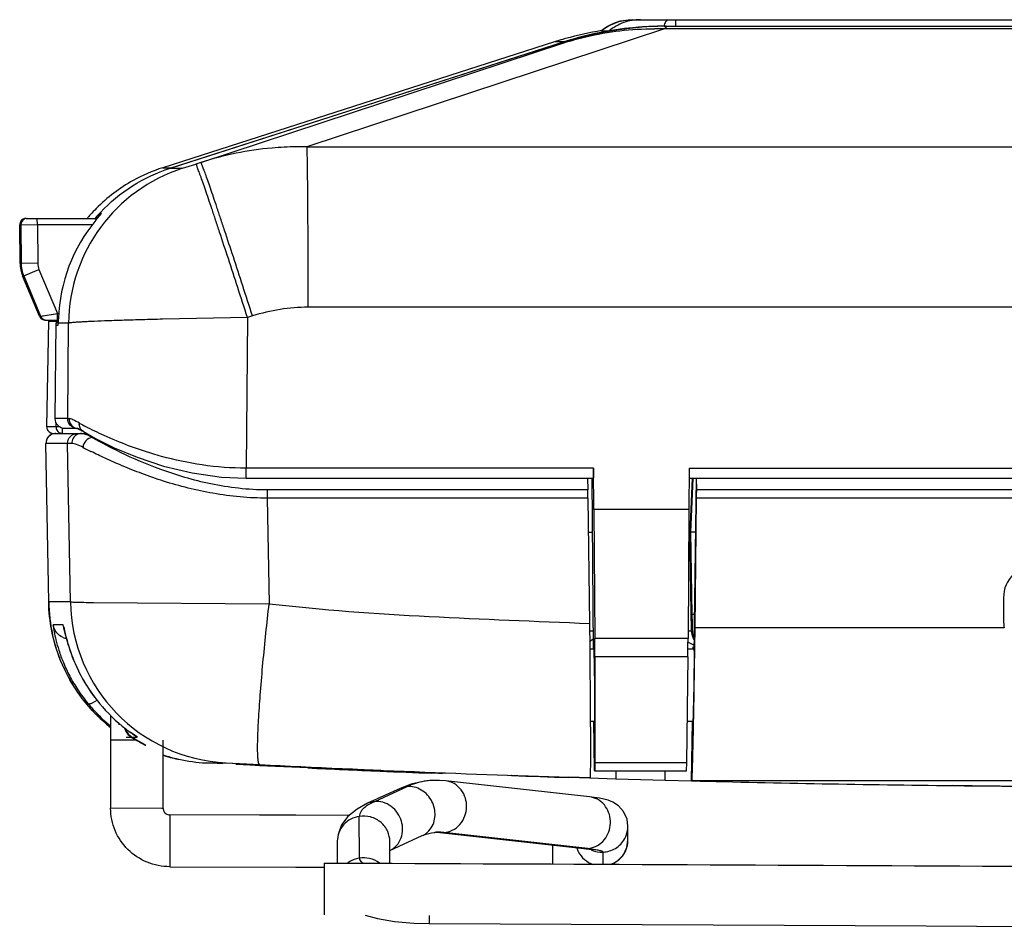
# Model space of a CAD drawing. Header units: inches. Extents: x 0 to 17, y 0 to 11.
# Tile 1 of 30: x 4.329 to 4.924, y 1.521 to 2.07. Entities that reach past the tile are written whole.
import ezdxf

# ---------------------------------------------------------------- set-up
doc = ezdxf.new("R2010")
doc.units = ezdxf.units.IN
doc.header["$LTSCALE"] = 0.935
doc.header["$MEASUREMENT"] = 0
doc.layers.get('0').update_dxf_attribs({"linetype": 'CONTINUOUS'})

msp = doc.modelspace()

# ---------------------------------------------------------------- linework, layer by layer
at = {"color": 7, "linetype": 'CONTINUOUS'}
for p, q in [((4.69929, 2.07033), (5.29331, 2.07033)), ((4.72507, 2.07033), (4.72519, 2.06636)), ((4.7186, 2.06476), (4.50257, 1.99357)), ((4.68052, 2.06366), (4.68053, 2.06366)), ((4.68053, 2.06366), (4.68518, 2.06366)), ((4.68518, 2.06366), (4.69748, 2.06529)), ((4.7182, 2.06636), (4.71308, 2.06629)), ((4.71827, 2.06636), (5.28171, 2.06636)), ((4.71927, 2.06548), (4.71859, 2.06476)), ((5.28362, 2.06476), (4.7186, 2.06476)), ((4.71999, 2.06636), (4.71943, 2.06565)), ((4.65203, 2.05686), (4.41543, 1.98091)), ((4.4199, 1.98054), (4.65764, 2.05686)), ((4.42078, 1.98085), (4.65756, 2.05686)), ((4.4385, 1.98406), (4.65778, 2.05633)), ((4.65756, 2.05686), (4.65203, 2.05686)), ((4.65764, 2.05686), (4.65935, 2.05686)), ((4.65778, 2.05633), (4.65935, 2.05686)), ((4.50257, 1.99357), (5.51113, 1.99357)), ((4.41543, 1.98091), (4.42098, 1.98091)), ((4.4199, 1.98054), (4.42747, 1.98054)), ((4.42079, 1.98083), (4.42098, 1.98091)), ((4.42747, 1.98054), (4.43548, 1.98309)), ((4.4385, 1.98406), (4.43548, 1.98309)), ((4.43548, 1.98309), (4.43548, 1.98309)), ((4.37508, 1.94927), (4.37853, 1.95328)), ((4.37772, 1.95328), (4.37707, 1.95258)), ((4.37853, 1.95328), (4.37772, 1.95328)), ((4.32906, 1.9463), (4.32906, 1.94633)), ((4.32927, 1.92307), (4.32906, 1.9463)), ((4.32906, 1.9463), (4.32972, 1.9463)), ((4.33967, 1.94633), (4.32972, 1.9463)), ((4.32972, 1.9463), (4.32992, 1.92307)), ((4.33303, 1.9503), (4.37593, 1.9503)), ((4.33967, 1.94633), (4.33972, 1.94633)), ((4.33972, 1.94633), (4.33969, 1.9503)), ((4.33972, 1.94633), (4.33993, 1.92316)), ((4.37303, 1.94633), (4.33972, 1.94633)), ((4.32927, 1.92307), (4.32992, 1.92307)), ((4.33993, 1.92316), (4.32992, 1.92307)), ((4.34106, 1.89123), (4.33082, 1.91555)), ((4.33082, 1.91555), (4.33148, 1.91555)), ((4.33148, 1.91555), (4.3407, 1.9194)), ((4.33148, 1.91555), (4.34172, 1.89123)), ((4.3407, 1.9194), (4.35192, 1.89277)), ((4.34106, 1.89123), (4.34172, 1.89123)), ((4.34172, 1.89123), (4.35192, 1.89277)), ((4.35188, 1.8888), (4.35192, 1.89277)), ((4.35192, 1.89277), (4.35278, 1.89277)), ((4.46968, 1.89136), (4.46664, 1.89038)), ((5.51187, 1.89664), (4.50332, 1.89664)), ((4.34472, 1.8888), (4.35239, 1.8888)), ((4.34546, 1.82438), (4.34657, 1.88819)), ((4.34657, 1.88819), (4.35103, 1.88819)), ((4.35053, 1.82933), (4.35103, 1.88696)), ((4.35149, 1.88696), (4.35103, 1.88696)), ((4.3515, 1.88582), (4.35231, 1.88582)), ((4.35231, 1.88582), (4.35234, 1.88696)), ((4.3586, 1.88696), (4.35234, 1.88696)), ((4.3581, 1.82933), (4.3586, 1.88696)), ((4.46664, 1.89038), (4.41538, 1.88936)), ((4.46664, 1.89038), (4.46586, 1.79941)), ((4.3581, 1.82933), (4.35053, 1.82933)), ((4.35101, 1.82439), (4.35105, 1.8269)), ((4.3581, 1.82933), (4.35886, 1.82933)), ((4.35101, 1.82439), (4.34546, 1.82438)), ((4.3466, 1.82154), (4.34789, 1.82066)), ((4.34942, 1.82035), (4.35641, 1.82035)), ((4.35101, 1.82439), (4.35102, 1.82405)), ((4.35117, 1.82439), (4.35101, 1.82439)), ((4.35334, 1.82437), (4.35117, 1.82439)), ((4.35341, 1.82068), (4.35498, 1.82035)), ((4.35498, 1.82035), (4.35501, 1.82331)), ((4.35501, 1.82331), (4.35501, 1.82361)), ((4.36416, 1.82333), (4.35648, 1.82333)), ((4.36758, 1.82148), (4.36661, 1.82225)), ((4.36758, 1.82148), (4.36758, 1.82148)), ((4.46581, 1.79336), (4.46586, 1.79941)), ((4.67571, 1.79941), (4.46586, 1.79941)), ((4.67568, 1.79941), (4.67567, 1.79336)), ((4.67586, 1.77449), (4.67568, 1.79941)), ((4.73347, 1.79941), (4.7333, 1.77449)), ((4.73344, 1.79941), (5.28178, 1.79941)), ((4.46581, 1.79336), (4.67567, 1.79336)), ((4.67556, 1.69001), (4.67483, 1.79335)), ((4.73338, 1.79336), (5.28174, 1.79336)), ((4.73528, 1.79327), (4.73386, 1.76077)), ((4.73443, 1.76077), (4.73585, 1.79325)), ((4.67582, 1.77449), (4.67638, 1.69648)), ((4.73334, 1.77449), (4.67582, 1.77449)), ((4.7333, 1.77449), (4.73273, 1.69648)), ((4.67247, 1.76075), (4.67506, 1.76078)), ((4.7332, 1.76078), (4.73386, 1.76077)), ((4.73324, 1.76078), (4.73386, 1.76077)), ((4.73491, 1.70114), (4.73386, 1.76077)), ((4.73386, 1.76077), (4.73443, 1.76077)), ((4.7353, 1.71106), (4.73443, 1.76077)), ((4.73728, 1.76073), (4.73443, 1.76077)), ((4.73676, 1.71109), (4.7353, 1.71106)), ((4.7354, 1.70163), (4.73535, 1.70799)), ((4.67322, 1.70119), (4.67548, 1.70123)), ((4.73277, 1.70118), (4.73491, 1.70114)), ((4.7328, 1.70118), (4.73491, 1.70114)), ((4.73491, 1.70114), (4.73539, 1.70114)), ((4.73539, 1.70114), (4.7354, 1.70163)), ((4.6733, 1.69474), (4.67552, 1.69641)), ((4.73273, 1.69648), (4.67638, 1.69648)), ((4.67592, 1.69001), (4.67334, 1.69001)), ((4.67592, 1.69001), (4.67626, 1.66819)), ((4.73647, 1.69001), (4.73268, 1.69001)), ((4.7329, 1.69439), (4.7365, 1.69252)), ((4.73265, 1.68541), (4.67645, 1.68541)), ((4.67645, 1.68541), (4.67651, 1.62163)), ((4.73265, 1.68541), (4.73182, 1.62163)), ((4.67626, 1.66819), (4.67623, 1.64636)), ((4.38395, 1.65002), (4.38399, 1.594)), ((4.67623, 1.64636), (4.67371, 1.64636)), ((4.73582, 1.64636), (4.73222, 1.64636)), ((4.39959, 1.63503), (4.38396, 1.6351)), ((4.41573, 1.59392), (4.4157, 1.63503)), ((4.67651, 1.62163), (4.67639, 1.61641)), ((4.67651, 1.62163), (4.73182, 1.62163)), ((4.73182, 1.62163), (4.73162, 1.61641)), ((4.73162, 1.61641), (4.67639, 1.61641)), ((4.55879, 1.60593), (4.53918, 1.59698)), ((4.54355, 1.5981), (4.56316, 1.60705)), ((4.55879, 1.60594), (4.55878, 1.60593)), ((4.56316, 1.60705), (4.55879, 1.60594)), ((4.57699, 1.61069), (4.5767, 1.61067)), ((4.5768, 1.61068), (4.5767, 1.61066)), ((4.57769, 1.61074), (4.5768, 1.61068)), ((4.58626, 1.61053), (4.58625, 1.61053)), ((4.67315, 1.60089), (4.58626, 1.61054)), ((4.67314, 1.6009), (4.67314, 1.6009)), ((4.41497, 1.59391), (4.38399, 1.594)), ((4.41573, 1.59392), (4.41497, 1.59391)), ((4.41573, 1.59392), (4.41601, 1.59249)), ((4.54356, 1.5981), (4.53919, 1.59698)), ((4.54356, 1.5981), (4.53956, 1.59598)), ((4.4197, 1.59), (4.41973, 1.55868)), ((4.52809, 1.58966), (4.4197, 1.59)), ((4.53422, 1.5638), (4.5342, 1.58908)), ((4.69647, 1.57479), (4.69646, 1.58317)), ((4.55261, 1.5685), (4.57221, 1.57745)), ((4.57782, 1.5792), (4.57956, 1.57941)), ((4.5794, 1.5794), (4.57956, 1.57941)), ((4.57956, 1.57941), (4.57976, 1.57942)), ((4.57956, 1.57941), (4.57976, 1.57941)), ((4.58279, 1.57948), (4.58287, 1.57948)), ((4.58279, 1.57935), (4.58287, 1.57935)), ((4.58287, 1.57934), (4.58289, 1.57934)), ((4.58287, 1.57933), (4.66977, 1.56969)), ((4.58289, 1.57934), (4.58533, 1.5793)), ((4.67222, 1.56965), (4.58533, 1.57929)), ((4.52089, 1.57403), (4.5209, 1.56084)), ((4.55265, 1.5607), (4.55264, 1.57393)), ((4.65084, 1.57179), (4.65085, 1.56027)), ((4.69647, 1.57482), (4.69647, 1.57504)), ((4.66976, 1.56968), (4.66978, 1.56968)), ((4.66978, 1.56968), (4.67222, 1.56965)), ((4.67222, 1.56964), (4.67446, 1.57)), ((4.67222, 1.56964), (4.67501, 1.5693)), ((4.68144, 1.56013), (4.68143, 1.56752)), ((4.41973, 1.55868), (4.51297, 1.55836)), ((4.51297, 1.56088), (4.51299, 1.52953)), ((4.57648, 1.52922), (4.57648, 1.52438)), ((4.57648, 1.52438), (4.8766, 1.52286)), ((4.8766, 1.52286), (5.15319, 1.52145))]:
    msp.add_line(p, q, dxfattribs=at)
at = {"color": 6, "linetype": 'CONTINUOUS'}
for p, q in [((4.35641, 1.82035), (4.36957, 1.82035)), ((4.36731, 1.82024), (4.36632, 1.82035)), ((4.37013, 1.81926), (4.36731, 1.82024)), ((4.34526, 1.81646), (4.3449, 1.8143)), ((4.358, 1.81431), (4.3449, 1.8143)), ((4.34657, 1.71869), (4.3449, 1.8143)), ((4.35967, 1.71869), (4.358, 1.81431)), ((4.36049, 1.81431), (4.358, 1.81431)), ((4.37281, 1.81786), (4.37013, 1.81926)), ((4.37281, 1.81786), (4.37398, 1.81786)), ((4.67198, 1.7934), (4.67216, 1.78631)), ((4.73668, 1.70527), (4.73777, 1.79336)), ((4.73796, 1.78631), (4.73795, 1.7934)), ((4.67216, 1.78631), (4.47858, 1.78631)), ((4.47858, 1.78631), (4.4786, 1.78135)), ((5.27722, 1.78631), (4.73796, 1.78631)), ((4.4786, 1.78135), (4.47972, 1.71743)), ((4.67225, 1.78135), (4.4786, 1.78135)), ((4.67225, 1.78135), (4.67317, 1.70564)), ((4.73696, 1.70297), (4.73792, 1.78135)), ((5.2773, 1.78135), (4.73792, 1.78135)), ((4.34657, 1.71869), (4.34657, 1.71869)), ((4.35967, 1.71869), (4.34657, 1.71869)), ((4.92329, 1.72116), (4.92329, 1.70727)), ((4.37368, 1.71827), (4.47972, 1.71744)), ((4.35538, 1.70471), (4.34931, 1.70471)), ((4.35562, 1.70377), (4.35538, 1.70471)), ((4.35694, 1.69791), (4.35579, 1.70299)), ((4.67317, 1.70564), (4.67333, 1.69132)), ((4.73681, 1.69131), (4.73696, 1.70297)), ((4.92376, 1.70296), (4.73696, 1.70296)), ((4.67333, 1.69132), (4.67335, 1.6899)), ((4.67335, 1.6899), (4.67367, 1.65276)), ((4.73578, 1.69001), (4.7358, 1.6914)), ((4.7361, 1.6914), (4.73609, 1.69001)), ((4.7365, 1.6914), (4.7361, 1.6914)), ((4.73619, 1.65125), (4.73681, 1.69131)), ((4.73647, 1.68909), (4.73621, 1.66819)), ((4.73621, 1.66819), (4.73572, 1.64438)), ((4.37299, 1.65768), (4.37585, 1.65929)), ((4.67367, 1.65276), (4.67368, 1.65209)), ((4.67368, 1.65209), (4.67372, 1.64413)), ((4.73608, 1.64524), (4.73617, 1.65029)), ((4.73617, 1.65029), (4.73619, 1.65125)), ((4.38394, 1.64348), (4.38118, 1.6457)), ((4.38881, 1.64468), (4.38981, 1.64468)), ((4.73491, 1.61053), (4.73535, 1.64636)), ((4.73572, 1.64438), (4.73567, 1.64617)), ((4.73606, 1.64429), (4.73608, 1.64524)), ((4.39335, 1.63694), (4.39646, 1.63694)), ((4.39963, 1.63725), (4.39582, 1.6399)), ((4.39646, 1.63694), (4.39666, 1.63719)), ((4.39646, 1.63694), (4.39649, 1.63692)), ((4.39696, 1.63694), (4.40008, 1.63694)), ((4.39844, 1.63806), (4.39963, 1.63725)), ((4.40017, 1.63689), (4.39963, 1.63725)), ((4.39954, 1.63533), (4.40006, 1.63503)), ((4.40241, 1.63367), (4.4032, 1.63323)), ((4.40523, 1.63214), (4.40305, 1.63332)), ((4.40415, 1.63272), (4.405, 1.63227)), ((4.40432, 1.63241), (4.40487, 1.63213)), ((4.40487, 1.63214), (4.40523, 1.63214)), ((4.44164, 1.62136), (4.45372, 1.62136)), ((4.45154, 1.62086), (4.44164, 1.62136)), ((4.45372, 1.62136), (4.47402, 1.62034)), ((4.45753, 1.62117), (4.47402, 1.62034)), ((4.46847, 1.61999), (4.4596, 1.62045)), ((4.46847, 1.61999), (4.46814, 1.62001)), ((4.47399, 1.61969), (4.46847, 1.61996)), ((4.50307, 1.61867), (4.46848, 1.62016)), ((4.50306, 1.61832), (4.47399, 1.61969)), ((4.54672, 1.61669), (4.50307, 1.61861)), ((4.54707, 1.61639), (4.54671, 1.6164)), ((4.54709, 1.61677), (4.54672, 1.61679)), ((4.54708, 1.61668), (4.54672, 1.61669)), ((4.58433, 1.61519), (4.58439, 1.61519)), ((4.58433, 1.61519), (4.58433, 1.61519)), ((4.58616, 1.61519), (4.58433, 1.61519)), ((4.62618, 1.61371), (4.62584, 1.61373)), ((4.67339, 1.61234), (4.66078, 1.6127)), ((4.67339, 1.61216), (4.66078, 1.61255)), ((4.67339, 1.61227), (4.68914, 1.61179)), ((4.67352, 1.61227), (4.67339, 1.61227)), ((4.68908, 1.61641), (4.68914, 1.61179)), ((4.68914, 1.61179), (4.71891, 1.61094)), ((4.71891, 1.61094), (4.71898, 1.61641)), ((4.71891, 1.61094), (4.73491, 1.61053)), ((5.2786, 1.61053), (4.73504, 1.61053)), ((4.89264, 1.60769), (4.91684, 1.60746))]:
    msp.add_line(p, q, dxfattribs=at)
at = {"color": 7, "linetype": 'CONTINUOUS'}
for points in [[(4.69929, 2.07033), (4.69182, 2.06937), (4.68483, 2.06657), (4.68053, 2.06366)], [(4.34106, 1.89123), (4.34118, 1.89096), (4.3418, 1.89007), (4.34265, 1.88938), (4.34364, 1.88895), (4.34472, 1.8888)], [(4.34172, 1.89123), (4.34199, 1.89126), (4.35192, 1.89277)], [(4.36395, 1.82342), (4.36392, 1.82343), (4.36429, 1.82328), (4.36523, 1.82282), (4.36662, 1.82205), (4.36758, 1.82148)], [(4.36758, 1.82148), (4.37492, 1.81733), (4.38619, 1.81178), (4.40004, 1.806), (4.41593, 1.80069), (4.43317, 1.79652), (4.45095, 1.79402), (4.46581, 1.79336)], [(4.57699, 1.61069), (4.57351, 1.61031), (4.56558, 1.60853), (4.55879, 1.60594)], [(4.58626, 1.61053), (4.58269, 1.61079), (4.57769, 1.61074)], [(4.69646, 1.5831), (4.69589, 1.58734), (4.69373, 1.59203), (4.69073, 1.59538), (4.68741, 1.59759), (4.68453, 1.5988), (4.68195, 1.59952), (4.67921, 1.60007), (4.67603, 1.60055), (4.67314, 1.6009)], [(4.53919, 1.59698), (4.53282, 1.59352), (4.52719, 1.58893), (4.52347, 1.5839), (4.52134, 1.57821), (4.52089, 1.57403)], [(4.52809, 1.58966), (4.49582, 1.58977), (4.4197, 1.59)], [(4.57221, 1.57745), (4.5746, 1.5784), (4.57782, 1.5792)], [(4.5794, 1.5794), (4.5814, 1.57945), (4.58287, 1.57934)], [(4.68625, 1.56011), (4.68748, 1.56058), (4.69062, 1.56258), (4.69366, 1.56583), (4.69579, 1.5702), (4.69644, 1.57479)], [(4.66976, 1.56968), (4.67117, 1.56952), (4.67303, 1.56926), (4.67427, 1.56906), (4.67473, 1.56897)], [(4.41973, 1.55868), (4.49583, 1.55843), (4.51297, 1.55836)], [(4.53767, 1.52941), (4.54527, 1.5273), (4.55552, 1.52563), (4.56703, 1.52465), (4.57648, 1.52438)]]:
    msp.add_lwpolyline(points, dxfattribs=at)
at = {"color": 6, "linetype": 'CONTINUOUS'}
for points in [[(4.35564, 1.7036), (4.35564, 1.7036), (4.35566, 1.70354), (4.3557, 1.70337)], [(4.3557, 1.70337), (4.35583, 1.70273), (4.35619, 1.70109)], [(4.35619, 1.70109), (4.35635, 1.70036), (4.35655, 1.69953), (4.35676, 1.69861), (4.35702, 1.69759), (4.35731, 1.69646), (4.35764, 1.69522), (4.35802, 1.69388), (4.35845, 1.69242), (4.35894, 1.69086), (4.3595, 1.68918), (4.36013, 1.68739), (4.36083, 1.6855), (4.36162, 1.6835), (4.36251, 1.6814), (4.36349, 1.67922), (4.36457, 1.67695), (4.36576, 1.6746), (4.36707, 1.6722), (4.36849, 1.66974), (4.37004, 1.66724), (4.37171, 1.66471), (4.3735, 1.66217), (4.37542, 1.65962), (4.37729, 1.65729)], [(4.39314, 1.64192), (4.39403, 1.64123), (4.39504, 1.64048), (4.39592, 1.63983), (4.3967, 1.63927), (4.39737, 1.63879), (4.39795, 1.63839), (4.39844, 1.63806)], [(4.39696, 1.63694), (4.39745, 1.63662), (4.39797, 1.6363), (4.3985, 1.63597), (4.39902, 1.63565), (4.39954, 1.63533)], [(4.39963, 1.63725), (4.39967, 1.63722), (4.39964, 1.63724), (4.39956, 1.6373)], [(4.40006, 1.63503), (4.40056, 1.63473), (4.40105, 1.63444), (4.40153, 1.63417), (4.40198, 1.63391), (4.40241, 1.63367)], [(4.4032, 1.63323), (4.40355, 1.63304), (4.40415, 1.63272)], [(4.405, 1.63227), (4.40506, 1.63223), (4.40507, 1.63223)], [(4.52492, 1.61764), (4.50895, 1.61835), (4.5046, 1.61855)], [(4.54672, 1.61669), (4.53549, 1.61717), (4.52492, 1.61764)], [(4.89264, 1.60786), (4.91622, 1.60746), (4.91684, 1.60746)]]:
    msp.add_lwpolyline(points, dxfattribs=at)
at = {"color": 7, "linetype": 'CONTINUOUS'}
for centre, radius, start, end in [((4.71271, 1.8678), 0.19857, 99.3316, 105.75054), ((4.71827, 1.86798), 0.19838, 90.0429, 107.31944), ((4.72019, 1.86674), 0.19962, 90.54955, 107.74385), ((4.69936, 2.04044), 0.02989, 117.69726, 129.04059), ((4.69926, 2.04069), 0.02964, 108.36082, 117.75313), ((4.69923, 2.04069), 0.02962, 103.80387, 108.30654), ((4.71817, 1.86499), 0.20137, 91.47264, 95.89865), ((4.71257, 1.88316), 0.1817, 88.09899, 90.04265), ((4.73955, 2.06001), 0.02237, 162.1974, 163.52189), ((4.73728, 2.06074), 0.01999, 161.5863, 162.18371), ((4.71999, 1.87214), 0.19422, 90.16452, 90.50629), ((4.69627, 2.08696), 0.03147, 316.96265, 317.38476), ((4.71262, 1.86812), 0.19824, 106.23169, 107.79808), ((4.71269, 1.8679), 0.19846, 105.75211, 106.23192), ((4.71811, 1.86828), 0.19806, 107.29859, 107.79871), ((4.71823, 1.86812), 0.19823, 107.3189, 107.79837), ((4.49942, 1.79357), 0.20003, 89.09841, 90.95318), ((4.45779, 1.88609), 0.0992, 107.79908, 179.50063), ((4.44588, 1.88618), 0.0995, 107.81599, 119.029), ((4.45112, 1.88702), 0.09861, 107.91705, 108.45475), ((4.44602, 1.88612), 0.09962, 119.08163, 135.23227), ((4.44587, 1.88635), 0.09935, 138.33269, 139.71571), ((4.44591, 1.88631), 0.09941, 135.2703, 138.33257), ((4.45037, 1.88596), 0.0994, 137.18274, 139.41854), ((4.44304, 1.89243), 0.08928, 138.80008, 139.59549), ((4.43653, 1.89818), 0.0806, 137.54678, 138.82861), ((4.45038, 1.88595), 0.09941, 136.86425, 137.18277), ((4.33303, 1.94633), 0.00397, 90.00013, 180.00073), ((4.33369, 1.94633), 0.00397, 90.00104, 180.00086), ((4.33303, 1.94634), 0.00396, 120.03088, 123.29448), ((4.33303, 1.94633), 0.00397, 111.12831, 120.0183), ((4.33303, 1.94634), 0.00396, 105.01784, 111.1274), ((4.33303, 1.94631), 0.00399, 90.03779, 104.98531), ((4.45031, 1.88601), 0.09932, 139.41876, 139.92801), ((4.3491, 1.92324), 0.01984, 180.49955, 202.83495), ((4.34976, 1.92324), 0.01984, 180.49953, 202.83493), ((4.34985, 1.92325), 0.00992, 180.50118, 202.83329), ((4.34474, 1.89278), 0.004, 202.88621, 214.719), ((4.34537, 1.89277), 0.00397, 202.83388, 269.99951), ((4.50351, 1.78565), 0.11099, 90.1015, 107.74795), ((4.34469, 1.89274), 0.00393, 214.70616, 221.27665), ((4.34474, 1.89279), 0.004, 221.32488, 231.47865), ((4.34471, 1.89275), 0.00395, 231.45306, 237.57061), ((4.34472, 1.89278), 0.00398, 237.63046, 253.69384), ((4.34472, 1.89277), 0.00397, 253.74698, 269.986), ((4.44511, 1.88647), 0.09855, 178.64559, 178.99835), ((4.44967, 1.8861), 0.09865, 178.43629, 179.49971), ((4.42941, 1.88683), 0.07792, 178.60655, 179.30734), ((4.42204, 1.88692), 0.07056, 179.30738, 179.97061), ((4.49639, 1.88456), 0.14406, 177.93246, 179.04481), ((4.42139, 1.92527), 0.11356, 240.28798, 240.49513), ((4.43522, 1.95004), 0.14192, 240.55975, 242.10253), ((4.34942, 1.82432), 0.00397, 179.12122, 269.99838), ((4.34943, 1.82436), 0.00401, 247.37558, 263.20763), ((4.34943, 1.82429), 0.00394, 263.20064, 269.97896), ((4.35502, 1.82433), 0.00401, 183.98248, 201.34833), ((4.36477, 1.82918), 0.00585, 246.48286, 270.03561), ((3.61319, 1.69143), 1.12227, 0.84523, 1.00222), ((4.55167, 1.57653), 0.02291, 121.91752, 125.41821), ((4.58185, 1.54802), 0.03147, 88.30042, 93.81955), ((4.58184, 1.54787), 0.03163, 83.66862, 88.13541), ((4.68037, 1.57496), 0.01565, 198.03576, 207.30297), ((4.6809, 1.5748), 0.01558, 332.72671, 343.93099), ((4.68097, 1.57477), 0.0155, 343.97313, 0.18674), ((4.68072, 1.5836), 0.01611, 246.10745, 247.71682), ((4.68066, 1.5835), 0.016, 247.76195, 272.76229), ((4.68084, 1.57483), 0.01564, 326.12688, 332.73468)]:
    msp.add_arc(centre, radius, start, end, dxfattribs=at)
at = {"color": 6, "linetype": 'CONTINUOUS'}
for centre, radius, start, end in [((4.35085, 1.8144), 0.00595, 103.58592, 181.00416), ((4.35082, 1.81445), 0.00589, 112.54161, 117.22497), ((4.35079, 1.81443), 0.00589, 152.93661, 159.79582), ((4.35087, 1.81438), 0.00598, 138.92592, 152.90422), ((4.35083, 1.81441), 0.00593, 131.53129, 138.90204), ((4.35087, 1.81437), 0.00599, 117.25342, 131.50412), ((4.53362, 2.13581), 0.36408, 242.81903, 243.66273), ((4.94313, 1.72115), 0.01984, 90.00499, 179.99301), ((4.44608, 1.72047), 0.09953, 181.02246, 192.57012), ((4.45884, 1.72042), 0.09919, 180.99895, 267.04056), ((4.94319, 1.70727), 0.0199, 180.01413, 192.50983), ((4.14715, 1.65897), 0.21323, 11.91457, 12.12831), ((-1.53027, 1.78205), 6.26742, 359.150169, 359.29812), ((4.35909, 1.70621), 0.00985, 247.48927, 259.06501), ((4.46703, 1.72526), 0.11343, 193.95111, 194.87837), ((4.45909, 1.72311), 0.10521, 194.85471, 198.20973), ((4.45675, 1.72232), 0.10275, 198.19878, 204.53181), ((4.4555, 1.72178), 0.10138, 204.54844, 211.36972), ((4.4534, 1.72053), 0.09894, 211.38407, 211.55504), ((4.4549, 1.72146), 0.1007, 211.55957, 219.57809), ((4.44586, 1.71952), 0.09791, 219.46705, 222.19622), ((4.44579, 1.72046), 0.09925, 222.44576, 229.16626), ((4.44536, 1.71905), 0.09723, 222.18677, 228.74343), ((4.45477, 1.72132), 0.10052, 219.5642, 232.19092), ((4.44585, 1.72052), 0.09933, 222.75035, 229.14595), ((4.44556, 1.72019), 0.09889, 229.1503, 230.16811), ((4.44584, 1.72052), 0.09933, 229.16684, 231.28175), ((4.44556, 1.7193), 0.09755, 228.75099, 230.8702), ((4.44557, 1.72021), 0.09892, 230.1685, 231.37286), ((4.40182, 1.64528), 0.00993, 196.43441, 201.40119), ((4.40184, 1.6453), 0.00995, 201.4636, 219.34629), ((4.40227, 1.64526), 0.00986, 200.0891, 201.4081), ((4.40234, 1.6453), 0.00995, 201.46375, 219.34637), ((4.46402, 1.73338), 0.11571, 232.2316, 233.88585), ((4.40187, 1.64534), 0.00999, 219.44177, 237.24259), ((4.40237, 1.64534), 0.00999, 219.44187, 237.2426), ((4.44629, 1.71463), 0.0923, 237.34321, 237.58749), ((4.44945, 1.71961), 0.0982, 237.59309, 238.84729), ((4.45249, 1.7235), 0.10285, 237.31961, 238.5127), ((4.44966, 1.71994), 0.09859, 238.84053, 239.16476), ((4.45405, 1.72602), 0.10581, 238.5038, 238.80585), ((4.4531, 1.72449), 0.10401, 238.81526, 240.65339), ((4.44694, 1.71537), 0.09327, 239.15925, 239.95027), ((4.44678, 1.71512), 0.09297, 239.95906, 241.02345), ((4.44684, 1.71522), 0.0931, 241.02059, 241.21256), ((4.44577, 1.71326), 0.09085, 241.2111, 241.64104), ((4.45495, 1.72773), 0.10774, 240.643, 241.20127), ((4.44317, 1.70842), 0.08536, 241.63507, 242.93384), ((4.40669, 1.63568), 0.00398, 227.63557, 242.84148), ((4.44695, 1.72108), 0.09988, 251.75443, 257.20424), ((4.4459, 1.71975), 0.0985, 252.12941, 257.42723), ((4.43556, 1.67035), 0.04788, 257.04502, 257.49361), ((4.44679, 1.72037), 0.09915, 257.4154, 267.022), ((5.00745, 12.33734), 10.73027, 267.150487, 268.216647), ((4.99353, 12.31976), 10.71268, 267.375812, 267.609484), ((4.99353, 12.31975), 10.71267, 267.611442, 267.77617), ((5.08181, 14.26717), 12.66178, 267.579575, 267.748559), ((5.0031, 12.31938), 10.7123, 267.983587, 268.168767), ((5.00701, 12.32604), 10.71896, 268.546102, 269.388633), ((5.00683, 12.3196), 10.71251, 268.546223, 269.389257), ((5.00682, 12.31957), 10.71249, 269.389264, 269.999998), ((5.00684, 12.31229), 10.70521, 269.518315, 269.979982)]:
    msp.add_arc(centre, radius, start, end, dxfattribs=at)
at = {"color": 7, "linetype": 'CONTINUOUS'}
for centre, major_axis, ratio, start_param, end_param in [((4.45154, 1.88609), (0.05283, 0.08396), 0.999919, 1.441872, 2.095438), ((4.35154, 1.88979), (0.00003, 0.00397), 0.008379, -3.403564, -3.14152), ((4.67587, 1.69842), (-0.00042, 0.05952), 0.00838, -1.79132, -1.603515), ((4.73225, 1.69842), (0.00042, 0.05952), 0.00838, -1.791203, -1.603398)]:
    msp.add_ellipse(centre, major_axis=major_axis, ratio=ratio, start_param=start_param, end_param=end_param, dxfattribs=at)
at = {"color": 6, "linetype": 'CONTINUOUS'}
for centre, major_axis, ratio, start_param, end_param in [((4.6722, 1.7814), (-0.00007, 0.00595), 0.008378, -1.579625, -0.601752), ((4.73787, 1.7814), (0.00007, 0.00595), 0.008379, -1.579421, -0.601547)]:
    msp.add_ellipse(centre, major_axis=major_axis, ratio=ratio, start_param=start_param, end_param=end_param, dxfattribs=at)
at = {"color": 7, "linetype": 'CONTINUOUS'}
for points, knots in [([(4.70395, 2.07033), (4.70058, 2.07033), (4.69379, 2.06917), (4.6878, 2.06579), (4.68518, 2.06366)], [0, 0, 0, 0, 0.499998, 1, 1, 1, 1]), ([(4.69216, 2.06946), (4.69275, 2.0696), (4.6951, 2.0701), (4.6975, 2.07033), (4.69929, 2.07033)], [0, 0, 0, 0, 0.252437, 1, 1, 1, 1]), ([(4.72063, 2.07033), (4.72015, 2.07033), (4.71941, 2.06958), (4.7188, 2.06839), (4.71848, 2.06753), (4.71832, 2.06705)], [0, 0, 0, 0, 0.346894, 0.631743, 1, 1, 1, 1]), ([(4.65778, 2.05633), (4.66217, 2.05774), (4.67999, 2.06267), (4.69856, 2.06485), (4.71243, 2.06486)], [0, 0, 0, 0, 0.249422, 1, 1, 1, 1]), ([(4.71308, 2.06629), (4.70852, 2.06617), (4.69031, 2.06508), (4.67226, 2.06145), (4.65921, 2.05738)], [0, 0, 0, 0, 0.250312, 1, 1, 1, 1]), ([(4.4961, 1.99357), (4.49122, 1.99349), (4.47174, 1.99245), (4.45242, 1.98853), (4.4385, 1.98406)], [0, 0, 0, 0, 0.250403, 1, 1, 1, 1]), ([(4.50332, 1.89664), (4.50332, 1.90832), (4.50329, 1.92534), (4.5032, 1.94712), (4.50311, 1.96123), (4.503, 1.97318), (4.50289, 1.98256), (4.50275, 1.98907), (4.50267, 1.99242), (4.50257, 1.99357)], [0, 0, 0, 0, 0.361613, 0.526667, 0.673904, 0.798482, 0.896326, 0.96424, 1, 1, 1, 1]), ([(4.37784, 1.95392), (4.38356, 1.96002), (4.3966, 1.97082), (4.41194, 1.97799), (4.4199, 1.98054)], [0, 0, 0, 0, 0.499968, 1, 1, 1, 1]), ([(4.46664, 1.89038), (4.46469, 1.89644), (4.46085, 1.90831), (4.45525, 1.92553), (4.45078, 1.93911), (4.44746, 1.94913), (4.44522, 1.95583), (4.44316, 1.96191), (4.44133, 1.96729), (4.43975, 1.97195), (4.43856, 1.97533), (4.43767, 1.97762), (4.43712, 1.97903), (4.43666, 1.98024), (4.43633, 1.98124), (4.43615, 1.98207), (4.43604, 1.98264), (4.43588, 1.98311), (4.43559, 1.98312), (4.43548, 1.98309)], [0, 0, 0, 0, 0.194843, 0.381839, 0.553969, 0.63241, 0.704773, 0.77037, 0.828593, 0.878881, 0.920789, 0.938478, 0.953927, 0.967087, 0.977925, 0.986457, 0.992627, 0.996483, 1, 1, 1, 1]), ([(4.46968, 1.89136), (4.46773, 1.89742), (4.46389, 1.90931), (4.45827, 1.92654), (4.4538, 1.94013), (4.45046, 1.95015), (4.44822, 1.95686), (4.44617, 1.96293), (4.44433, 1.96832), (4.44272, 1.97296), (4.44137, 1.97681), (4.44039, 1.97952), (4.43974, 1.98126), (4.43936, 1.98225), (4.43905, 1.98301), (4.43881, 1.98359), (4.43864, 1.98386), (4.43855, 1.98407), (4.4385, 1.98406)], [0, 0, 0, 0, 0.195442, 0.382995, 0.555607, 0.63425, 0.706783, 0.772516, 0.830841, 0.881194, 0.923117, 0.956202, 0.969337, 0.980157, 0.988633, 0.994756, 0.998524, 1, 1, 1, 1]), ([(4.41538, 1.88936), (4.41132, 1.88926), (4.40356, 1.88906), (4.39256, 1.88875), (4.38287, 1.88843), (4.3757, 1.88815), (4.37074, 1.88793), (4.36766, 1.88778), (4.36502, 1.88764), (4.36282, 1.88749), (4.3611, 1.88736), (4.35995, 1.88724), (4.35927, 1.88715), (4.35893, 1.88709), (4.35873, 1.88703), (4.35861, 1.88699), (4.3586, 1.88696)], [0, 0, 0, 0, 0.214441, 0.409229, 0.580719, 0.725924, 0.787819, 0.842204, 0.88883, 0.927487, 0.958019, 0.980285, 0.988295, 0.994225, 0.998092, 1, 1, 1, 1]), ([(4.35648, 1.82333), (4.35495, 1.82333), (4.35177, 1.82461), (4.35051, 1.82781), (4.35053, 1.82933)], [0, 0, 0, 0, 0.499994, 1, 1, 1, 1]), ([(4.36405, 1.82333), (4.36253, 1.82333), (4.35935, 1.82461), (4.35809, 1.8278), (4.3581, 1.82933)], [0, 0, 0, 0, 0.499992, 1, 1, 1, 1]), ([(4.35886, 1.82933), (4.35885, 1.82821), (4.3595, 1.82587), (4.36136, 1.82428), (4.36243, 1.82381)], [0, 0, 0, 0, 0.488727, 1, 1, 1, 1]), ([(4.36511, 1.82665), (4.36384, 1.82736), (4.36214, 1.82832), (4.36001, 1.82915), (4.3592, 1.82933), (4.35886, 1.82933)], [0, 0, 0, 0, 0.638216, 0.853405, 1, 1, 1, 1]), ([(4.36661, 1.82225), (4.36604, 1.82283), (4.3652, 1.82425), (4.36504, 1.82588), (4.36511, 1.82665)], [0, 0, 0, 0, 0.513132, 1, 1, 1, 1]), ([(4.39485, 1.813), (4.38989, 1.81486), (4.3811, 1.8185), (4.37253, 1.82264), (4.36882, 1.82461)], [0, 0, 0, 0, 0.557767, 1, 1, 1, 1]), ([(4.41467, 1.80655), (4.41291, 1.80704), (4.40624, 1.80896), (4.39965, 1.8112), (4.39485, 1.813)], [0, 0, 0, 0, 0.262418, 1, 1, 1, 1]), ([(4.46586, 1.79941), (4.45697, 1.79942), (4.43968, 1.80071), (4.42275, 1.80433), (4.41467, 1.80655)], [0, 0, 0, 0, 0.514917, 1, 1, 1, 1]), ([(4.73649, 1.69595), (4.73623, 1.69635), (4.73534, 1.69795), (4.73493, 1.6998), (4.7349, 1.70114)], [0, 0, 0, 0, 0.263751, 1, 1, 1, 1]), ([(4.67639, 1.61641), (4.67638, 1.61641), (4.67638, 1.61648), (4.67635, 1.61656), (4.67635, 1.61674), (4.67632, 1.6171), (4.6763, 1.61772), (4.67626, 1.61866), (4.67623, 1.61986), (4.6762, 1.62131), (4.67617, 1.623), (4.67612, 1.62568), (4.67606, 1.62953), (4.67599, 1.63464), (4.67593, 1.64032), (4.67589, 1.64427), (4.67587, 1.64631)], [0, 0, 0, 0, 0.001236, 0.004708, 0.010447, 0.018446, 0.041184, 0.072796, 0.11302, 0.161556, 0.218077, 0.282144, 0.430992, 0.603708, 0.795193, 1, 1, 1, 1]), ([(4.5767, 1.61067), (4.57556, 1.61058), (4.57091, 1.60999), (4.56638, 1.60853), (4.56316, 1.60705)], [0, 0, 0, 0, 0.244459, 1, 1, 1, 1]), ([(4.57699, 1.58125), (4.57792, 1.58244), (4.57935, 1.58515), (4.58041, 1.59097), (4.57901, 1.59705), (4.57553, 1.6021), (4.57179, 1.60515), (4.56752, 1.60691), (4.56455, 1.60716), (4.56316, 1.60705)], [0, 0, 0, 0, 0.125775, 0.249252, 0.487627, 0.620892, 0.755628, 0.883776, 1, 1, 1, 1]), ([(4.58533, 1.5793), (4.58707, 1.57943), (4.5907, 1.58045), (4.59523, 1.58402), (4.5982, 1.58908), (4.59926, 1.59467), (4.59854, 1.60022), (4.596, 1.60531), (4.59169, 1.60913), (4.58805, 1.61033), (4.58626, 1.61053)], [0, 0, 0, 0, 0.117328, 0.246415, 0.378997, 0.503951, 0.622389, 0.750041, 0.878598, 1, 1, 1, 1]), ([(4.67446, 1.57), (4.67613, 1.57042), (4.67945, 1.57198), (4.68447, 1.57716), (4.687, 1.58625), (4.68375, 1.5951), (4.67827, 1.59962), (4.67483, 1.60071), (4.67314, 1.6009)], [0, 0, 0, 0, 0.122959, 0.254623, 0.504784, 0.750395, 0.878787, 1, 1, 1, 1]), ([(4.41973, 1.55868), (4.41508, 1.55869), (4.40571, 1.56055), (4.39384, 1.5684), (4.38587, 1.58012), (4.38399, 1.58942), (4.38399, 1.594)], [0, 0, 0, 0, 0.251474, 0.502262, 0.751719, 1, 1, 1, 1]), ([(4.53839, 1.59521), (4.53775, 1.59475), (4.53661, 1.59383), (4.5349, 1.59193), (4.5342, 1.59017), (4.5342, 1.58908)], [0, 0, 0, 0, 0.309155, 0.57228, 1, 1, 1, 1]), ([(4.55261, 1.5685), (4.55416, 1.56921), (4.55705, 1.57134), (4.55975, 1.57595), (4.56063, 1.58112), (4.55986, 1.58632), (4.55754, 1.59123), (4.55365, 1.59532), (4.54876, 1.59782), (4.5452, 1.59823), (4.54356, 1.5981)], [0, 0, 0, 0, 0.121683, 0.247437, 0.37087, 0.487976, 0.61638, 0.751703, 0.882428, 1, 1, 1, 1]), ([(4.41601, 1.59249), (4.4163, 1.59177), (4.41734, 1.59048), (4.41892, 1.59), (4.4197, 1.59)], [0, 0, 0, 0, 0.498419, 1, 1, 1, 1]), ([(4.5342, 1.58908), (4.53245, 1.58882), (4.5289, 1.58766), (4.52446, 1.5842), (4.52155, 1.57941), (4.5209, 1.57577), (4.52089, 1.57403)], [0, 0, 0, 0, 0.244417, 0.50302, 0.759682, 1, 1, 1, 1]), ([(4.55264, 1.57393), (4.55263, 1.57597), (4.5517, 1.58032), (4.54755, 1.58585), (4.54122, 1.58917), (4.53643, 1.58943), (4.5342, 1.58908)], [0, 0, 0, 0, 0.227342, 0.481353, 0.748224, 1, 1, 1, 1]), ([(4.69453, 1.57562), (4.69486, 1.57622), (4.69596, 1.57856), (4.69646, 1.58119), (4.69646, 1.5831)], [0, 0, 0, 0, 0.263426, 1, 1, 1, 1]), ([(4.57221, 1.57745), (4.57267, 1.57766), (4.57448, 1.57862), (4.57604, 1.58003), (4.57699, 1.58125)], [0, 0, 0, 0, 0.244937, 1, 1, 1, 1]), ([(4.68144, 1.56752), (4.68402, 1.56764), (4.68933, 1.56923), (4.69322, 1.57324), (4.69453, 1.57562)], [0, 0, 0, 0, 0.487328, 1, 1, 1, 1]), ([(4.54631, 1.56088), (4.54455, 1.56217), (4.54058, 1.56396), (4.53624, 1.56412), (4.53422, 1.5638)], [0, 0, 0, 0, 0.515556, 1, 1, 1, 1]), ([(4.66647, 1.56778), (4.66739, 1.566), (4.66994, 1.56274), (4.67354, 1.5607), (4.67545, 1.56003)], [0, 0, 0, 0, 0.497033, 1, 1, 1, 1]), ([(4.67501, 1.5693), (4.67595, 1.56917), (4.67754, 1.56894), (4.6796, 1.56849), (4.68078, 1.56815), (4.68143, 1.56772), (4.68143, 1.56752)], [0, 0, 0, 0, 0.416727, 0.720348, 0.910982, 1, 1, 1, 1]), ([(4.68601, 1.56007), (4.68758, 1.56062), (4.69056, 1.56225), (4.69289, 1.56472), (4.69383, 1.56611)], [0, 0, 0, 0, 0.496436, 1, 1, 1, 1]), ([(4.53422, 1.5638), (4.53362, 1.56371), (4.53116, 1.56319), (4.52882, 1.56209), (4.52727, 1.56098)], [0, 0, 0, 0, 0.240016, 1, 1, 1, 1]), ([(4.53422, 1.5638), (4.53422, 1.56354), (4.53439, 1.5628), (4.53527, 1.5617), (4.53619, 1.56107), (4.53673, 1.56075)], [0, 0, 0, 0, 0.192858, 0.538707, 1, 1, 1, 1])]:
    msp.add_open_spline(points, degree=3, knots=knots, dxfattribs=at)
for points in [[(4.32906, 1.94633), (4.32906, 1.94632), (4.32906, 1.94631), (4.32906, 1.9463)], [(4.32972, 1.94633), (4.32972, 1.94632), (4.32972, 1.94631), (4.32972, 1.9463)], [(4.34546, 1.82439), (4.34544, 1.82336), (4.34588, 1.82227), (4.3466, 1.82154)], [(4.35128, 1.82287), (4.35166, 1.82192), (4.35247, 1.82108), (4.35341, 1.82068)], [(4.73539, 1.70114), (4.73541, 1.69966), (4.73579, 1.69814), (4.73647, 1.69681)]]:
    msp.add_open_spline(points, degree=3, dxfattribs=at)
at = {"color": 6, "linetype": 'CONTINUOUS'}
for points in [[(4.35085, 1.82035), (4.35007, 1.82035), (4.34928, 1.82019), (4.34856, 1.8199)], [(4.51297, 1.56088), (4.8055, 1.5598), (5.09803, 1.5579), (5.39056, 1.55719)]]:
    msp.add_open_spline(points, degree=3, dxfattribs=at)
for points, knots in [([(4.358, 1.8143), (4.35798, 1.81584), (4.35922, 1.81905), (4.36242, 1.82035), (4.36395, 1.82035)], [0, 0, 0, 0, 0.500002, 1, 1, 1, 1]), ([(4.3641, 1.8199), (4.363, 1.81944), (4.36111, 1.81782), (4.36047, 1.81544), (4.36049, 1.81431)], [0, 0, 0, 0, 0.512178, 1, 1, 1, 1]), ([(4.36632, 1.82035), (4.36614, 1.82035), (4.36538, 1.82032), (4.36463, 1.82013), (4.3641, 1.8199)], [0, 0, 0, 0, 0.23887, 1, 1, 1, 1]), ([(4.36731, 1.81194), (4.36604, 1.8126), (4.36386, 1.81362), (4.36148, 1.8143), (4.36049, 1.81431)], [0, 0, 0, 0, 0.592512, 1, 1, 1, 1]), ([(4.37281, 1.81786), (4.37141, 1.81773), (4.36862, 1.81626), (4.3674, 1.8134), (4.36731, 1.81194)], [0, 0, 0, 0, 0.491112, 1, 1, 1, 1]), ([(4.47858, 1.78631), (4.4728, 1.78621), (4.46135, 1.78698), (4.4447, 1.78965), (4.42901, 1.79356), (4.41065, 1.79964), (4.39193, 1.80766), (4.37843, 1.81475), (4.37281, 1.81786)], [0, 0, 0, 0, 0.155501, 0.307605, 0.4532, 0.59, 0.827364, 1, 1, 1, 1]), ([(4.4786, 1.78135), (4.46763, 1.78124), (4.44639, 1.78335), (4.42123, 1.78959), (4.40317, 1.7959), (4.39144, 1.80062), (4.3812, 1.8051), (4.37492, 1.80806), (4.3721, 1.80953)], [0, 0, 0, 0, 0.296318, 0.572631, 0.698173, 0.812707, 0.914, 1, 1, 1, 1]), ([(4.37255, 1.65348), (4.36453, 1.66226), (4.35155, 1.68289), (4.34678, 1.7068), (4.34657, 1.71869)], [0, 0, 0, 0, 0.5, 1, 1, 1, 1]), ([(4.35967, 1.71869), (4.35974, 1.71863), (4.36011, 1.71866), (4.36078, 1.71855), (4.36193, 1.71853), (4.36348, 1.71847), (4.36546, 1.71842), (4.3689, 1.71834), (4.37169, 1.7183), (4.37368, 1.71827)], [0, 0, 0, 0, 0.02009, 0.070645, 0.151639, 0.262829, 0.403825, 0.574191, 1, 1, 1, 1]), ([(4.47402, 1.62034), (4.47381, 1.62035), (4.47339, 1.621), (4.47316, 1.62226), (4.47289, 1.62447), (4.47271, 1.62921), (4.47284, 1.63748), (4.47345, 1.64985), (4.47452, 1.66501), (4.47599, 1.68198), (4.47774, 1.69966), (4.47904, 1.71155), (4.47972, 1.71743)], [0, 0, 0, 0, 0.006247, 0.019583, 0.041749, 0.073371, 0.165807, 0.295039, 0.454172, 0.632591, 0.818234, 1, 1, 1, 1]), ([(4.47972, 1.71749), (4.51181, 1.71381), (4.57632, 1.70925), (4.64089, 1.70706), (4.67317, 1.70557)], [0, 0, 0, 0, 0.499892, 1, 1, 1, 1]), ([(4.34931, 1.70471), (4.34927, 1.70477), (4.34935, 1.70405), (4.34939, 1.70367), (4.34961, 1.70216), (4.35004, 1.69965), (4.351, 1.69521), (4.35275, 1.68899), (4.35546, 1.68159), (4.35925, 1.67354), (4.36417, 1.66524), (4.36812, 1.6599), (4.37027, 1.65729)], [0, 0, 0, 0, 0.004237, 0.019547, 0.044547, 0.078485, 0.1726, 0.298471, 0.449943, 0.6212, 0.806488, 1, 1, 1, 1]), ([(4.35532, 1.69711), (4.35374, 1.69777), (4.35094, 1.69989), (4.34957, 1.7031), (4.34931, 1.70471)], [0, 0, 0, 0, 0.512755, 1, 1, 1, 1]), ([(4.37291, 1.65309), (4.36702, 1.65946), (4.35688, 1.67383), (4.35083, 1.69034), (4.34894, 1.69881)], [0, 0, 0, 0, 0.500001, 1, 1, 1, 1]), ([(4.37027, 1.65729), (4.37048, 1.65704), (4.37162, 1.65707), (4.37243, 1.65743), (4.37299, 1.65768)], [0, 0, 0, 0, 0.343192, 1, 1, 1, 1]), ([(4.67372, 1.64413), (4.67373, 1.64177), (4.67375, 1.63729), (4.67376, 1.63098), (4.67376, 1.62552), (4.67375, 1.62096), (4.67372, 1.61774), (4.67369, 1.61567), (4.67367, 1.61448), (4.67363, 1.61357), (4.67362, 1.61286), (4.67355, 1.61254), (4.67357, 1.61227), (4.67352, 1.61227)], [0, 0, 0, 0, 0.222889, 0.421477, 0.593526, 0.737132, 0.850648, 0.895749, 0.932892, 0.961956, 0.98286, 0.995535, 1, 1, 1, 1]), ([(4.73504, 1.61053), (4.73509, 1.61053), (4.73508, 1.61082), (4.73517, 1.61115), (4.73519, 1.6119), (4.73525, 1.61286), (4.7353, 1.61412), (4.73539, 1.61632), (4.7355, 1.61973), (4.73563, 1.62457), (4.73577, 1.63036), (4.73592, 1.63704), (4.73601, 1.64178), (4.73606, 1.64429)], [0, 0, 0, 0, 0.004372, 0.016936, 0.037738, 0.066741, 0.103886, 0.149043, 0.262794, 0.406693, 0.578944, 0.777524, 1, 1, 1, 1])]:
    msp.add_open_spline(points, degree=3, knots=knots, dxfattribs=at)

doc.saveas('drawing.dxf')
